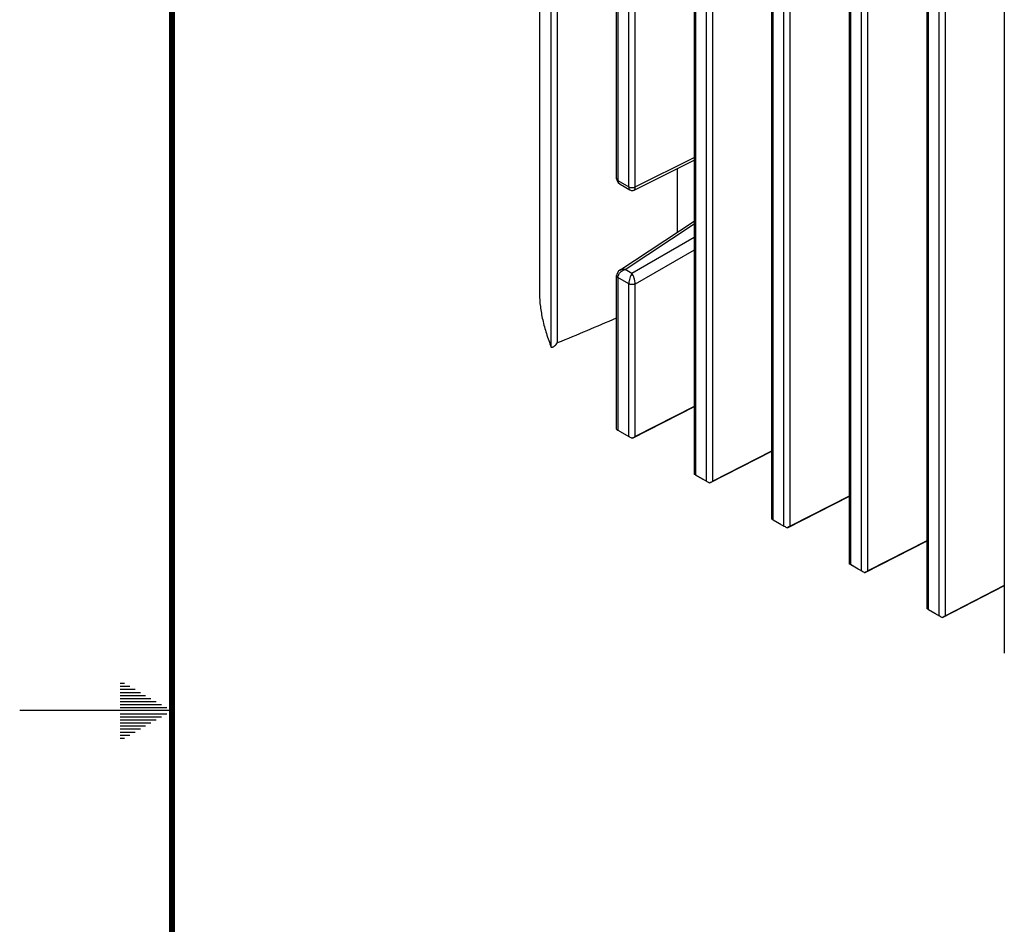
# Model space of a CAD drawing. Header units: inches. Extents: x 0 to 34, y 0 to 22.
# Tile 2 of 63: x 0 to 3.2, y 10.3 to 13.3. Entities that reach past the tile are written whole.
import ezdxf

# ---------------------------------------------------------------- set-up
doc = ezdxf.new("R2010")
doc.units = ezdxf.units.IN
doc.header["$LTSCALE"] = 1.87
doc.header["$MEASUREMENT"] = 0
doc.layers.get('0').update_dxf_attribs({"linetype": 'CONTINUOUS'})

msp = doc.modelspace()

# ---------------------------------------------------------------- linework, layer by layer
at = {"color": 7, "linetype": 'CONTINUOUS'}
for p, q in [((1.745, 12.1922), (1.745, 16.0237)), ((1.7658, 12.2075), (1.7658, 16.008)), ((2.2136, 15.9055), (2.2136, 11.7764)), ((1.7057, 15.886), (1.7057, 12.3752)), ((2.218, 15.8964), (2.218, 11.7732)), ((2.2541, 11.7524), (2.2541, 15.8756)), ((2.2749, 11.7524), (2.2749, 15.8752)), ((2.4682, 15.7585), (2.4682, 11.6294)), ((2.4726, 15.7494), (2.4726, 11.6263)), ((2.5086, 11.6054), (2.5086, 15.7286)), ((2.5295, 11.6054), (2.5295, 15.7282)), ((1.9591, 12.7453), (1.9591, 15.6387)), ((1.9635, 15.6323), (1.9634, 12.7395)), ((1.9995, 12.7187), (1.9995, 15.6115)), ((2.0204, 12.7188), (2.0204, 15.611)), ((2.7227, 15.6115), (2.7227, 11.4825)), ((2.7271, 15.6024), (2.7271, 11.4793)), ((2.7632, 11.4584), (2.7632, 15.5816)), ((2.784, 11.4584), (2.784, 15.5812)), ((2.9773, 15.4645), (2.9773, 11.3355)), ((2.9817, 15.4555), (2.9817, 11.3323)), ((3.0178, 11.3115), (3.0178, 15.4346)), ((3.0386, 11.3115), (3.0386, 15.4342)), ((3.2318, 15.3175), (3.2318, 11.1885)), ((2.0167, 12.7081), (2.2136, 12.8064)), ((2.0204, 12.7188), (2.2136, 12.8153)), ((2.159, 12.5702), (2.159, 12.7791)), ((1.9634, 12.7395), (1.9995, 12.7187)), ((1.964, 12.7325), (1.9708, 12.7268)), ((1.9708, 12.7268), (2.0025, 12.7085)), ((1.9708, 12.7268), (1.9708, 12.7268)), ((1.9694, 12.4449), (2.2136, 12.6063)), ((1.9873, 12.4473), (2.2136, 12.5968)), ((2.2136, 12.552), (2.0098, 12.4343)), ((2.2136, 12.5112), (2.0204, 12.3996)), ((1.9843, 12.4462), (1.9873, 12.4473)), ((2.0098, 12.4343), (1.9873, 12.4473)), ((1.9606, 12.4346), (1.9591, 12.4269)), ((1.9591, 11.9234), (1.9591, 12.4274)), ((1.9635, 12.4209), (1.9634, 11.9203)), ((1.9995, 12.4001), (1.9635, 12.4209)), ((1.9995, 11.8994), (1.9995, 12.4001)), ((2.0204, 11.8994), (2.0204, 12.3996)), ((1.7057, 12.3752), (1.7058, 12.3674)), ((2.2136, 11.997), (2.0099, 11.8929)), ((2.2136, 11.9981), (2.0204, 11.8994)), ((1.9591, 11.9235), (1.9591, 11.9231)), ((1.9591, 11.9231), (1.9634, 11.9203)), ((1.9634, 11.9203), (1.9643, 11.9198)), ((1.9709, 11.9159), (1.9995, 11.8994)), ((2.0094, 11.8936), (2.0099, 11.8929)), ((2.4682, 11.85), (2.2645, 11.7459)), ((2.4682, 11.8512), (2.2749, 11.7524)), ((2.2136, 11.7765), (2.2136, 11.7757)), ((2.2429, 11.7583), (2.2179, 11.7731)), ((2.218, 11.7732), (2.2541, 11.7524)), ((2.2645, 11.7459), (2.264, 11.7466)), ((2.7227, 11.703), (2.5191, 11.5989)), ((2.7227, 11.7042), (2.5295, 11.6054)), ((2.4682, 11.6295), (2.4682, 11.6287)), ((2.4975, 11.6114), (2.4725, 11.6261)), ((2.4726, 11.6263), (2.5086, 11.6054)), ((2.5191, 11.5989), (2.5186, 11.5996)), ((2.9773, 11.556), (2.7736, 11.4519)), ((2.9773, 11.5572), (2.784, 11.4584)), ((2.7227, 11.4825), (2.7227, 11.4817)), ((2.7271, 11.4793), (2.7632, 11.4584)), ((2.752, 11.4644), (2.7271, 11.4792)), ((2.7736, 11.4519), (2.7731, 11.4526)), ((3.2318, 11.409), (3.0282, 11.3049)), ((3.2318, 11.4102), (3.0386, 11.3115)), ((2.9773, 11.3355), (2.9773, 11.3347)), ((3.0066, 11.3174), (2.9816, 11.3322)), ((2.9817, 11.3323), (3.0178, 11.3115)), ((3.0282, 11.3049), (3.0277, 11.3057))]:
    msp.add_line(p, q, dxfattribs=at)
at = {"color": 2, "linetype": 'CONTINUOUS'}
for p, q in [((0.3303, 11.09), (0.3441, 11.09)), ((0.3303, 11.08), (0.3614, 11.08)), ((0.3303, 11.07), (0.3788, 11.07)), ((0.3303, 11.06), (0.3961, 11.06)), ((0.3303, 11.05), (0.4134, 11.05)), ((0.3303, 11.04), (0.4307, 11.04)), ((0.3303, 11.03), (0.448, 11.03)), ((0.5, 11), (0, 11)), ((0.3303, 11.02), (0.4654, 11.02)), ((0.3303, 11.01), (0.4827, 11.01)), ((0.3303, 10.99), (0.4827, 10.99)), ((0.3303, 10.98), (0.4654, 10.98)), ((0.3303, 10.97), (0.448, 10.97)), ((0.3303, 10.96), (0.4307, 10.96)), ((0.3303, 10.95), (0.4134, 10.95)), ((0.3303, 10.94), (0.3961, 10.94)), ((0.3303, 10.93), (0.3788, 10.93)), ((0.3303, 10.92), (0.3614, 10.92)), ((0.3303, 10.91), (0.3441, 10.91))]:
    msp.add_line(p, q, dxfattribs=at)
at = {"color": 7, "linetype": 'CONTINUOUS', "const_width": 0.02}
msp.add_lwpolyline([(0.5, 21.5), (0.5, 0.5)], dxfattribs=at)
at = {"color": 7, "linetype": 'CONTINUOUS'}
for points in [[(1.9591, 12.7458), (1.9597, 12.7406), (1.964, 12.7325)], [(2.0025, 12.7085), (2.0071, 12.7068), (2.0132, 12.7068), (2.0167, 12.7081)], [(1.9694, 12.4449), (1.9656, 12.4419), (1.9606, 12.4346)]]:
    msp.add_lwpolyline(points, dxfattribs=at)
for centre, radius, start, end in [((1.9775, 12.7392), 0.014, 215.6278, 221.0532), ((1.9975, 12.4119), 0.0367, 126.2111, 131.1056), ((-3.1915, 24.3257), 13.093, 292.24842, 293.16512), ((2.1529, 12.2311), 0.364, 238.7746, 239.306), ((2.1499, 12.2259), 0.3579, 239.3061, 239.9966)]:
    msp.add_arc(centre, radius, start, end, dxfattribs=at)
for centre, major_axis, ratio, start_param, end_param in [((2.0101, 11.8929), (0.015, -0.0089), 0.010538, 1.623475, 2.362429), ((2.0101, 11.8934), (0.015, 0.0081), 0.026277, 0.806027, 1.602963), ((2.2286, 11.7668), (0.015, -0.0089), 0.010538, 2.362429, 3.101384), ((2.2647, 11.746), (0.015, -0.0089), 0.010538, 1.623475, 2.362429), ((2.2647, 11.7465), (0.015, 0.0081), 0.026277, 0.806027, 1.602963), ((2.4832, 11.6198), (0.015, -0.0089), 0.010538, 2.362429, 3.101384), ((2.5193, 11.599), (0.015, -0.0089), 0.010538, 1.623475, 2.362429), ((2.5193, 11.5995), (0.015, 0.0081), 0.026277, 0.806027, 1.602963), ((2.7377, 11.4728), (0.015, -0.0089), 0.010538, 2.362429, 3.101384), ((2.7738, 11.452), (0.015, -0.0089), 0.010538, 1.623475, 2.362429), ((2.7738, 11.4525), (0.015, 0.0081), 0.026277, 0.806027, 1.602963), ((2.9923, 11.3259), (0.015, -0.0089), 0.010538, 2.362429, 3.101384), ((3.0284, 11.305), (0.015, -0.0089), 0.010538, 1.623475, 2.362429), ((3.0284, 11.3055), (0.015, 0.0081), 0.026277, 0.806027, 1.602963)]:
    msp.add_ellipse(centre, major_axis=major_axis, ratio=ratio, start_param=start_param, end_param=end_param, dxfattribs=at)
for points, knots in [([(1.9591, 12.7453), (1.9591, 12.7448), (1.9593, 12.7436), (1.9602, 12.7421), (1.9616, 12.7407), (1.9628, 12.7399), (1.9634, 12.7395)], [0, 0, 0, 0, 0.216395, 0.448255, 0.707049, 1, 1, 1, 1]), ([(1.9661, 12.731), (1.9653, 12.7322), (1.9639, 12.7349), (1.9635, 12.738), (1.9634, 12.7395)], [0, 0, 0, 0, 0.488674, 1, 1, 1, 1]), ([(1.9708, 12.7268), (1.9704, 12.727), (1.969, 12.7279), (1.9678, 12.729), (1.967, 12.73)], [0, 0, 0, 0, 0.253678, 1, 1, 1, 1]), ([(1.9995, 12.7187), (2.0009, 12.7179), (2.0043, 12.7164), (2.0098, 12.7157), (2.0154, 12.7161), (2.0188, 12.7173), (2.0204, 12.7181)], [0, 0, 0, 0, 0.237837, 0.499569, 0.761551, 1, 1, 1, 1]), ([(1.9995, 12.7187), (1.9995, 12.7174), (1.9996, 12.7152), (2.0001, 12.7125), (2.0007, 12.7108), (2.0013, 12.7096), (2.002, 12.7088), (2.0025, 12.7085)], [0, 0, 0, 0, 0.339242, 0.617558, 0.733293, 0.834289, 1, 1, 1, 1]), ([(2.0167, 12.7081), (2.0173, 12.7084), (2.0181, 12.7091), (2.0188, 12.7104), (2.0193, 12.7117), (2.0197, 12.7131), (2.0202, 12.7155), (2.0203, 12.7174), (2.0203, 12.7187)], [0, 0, 0, 0, 0.163155, 0.263662, 0.379463, 0.51143, 0.659427, 1, 1, 1, 1]), ([(1.9873, 12.4473), (1.9857, 12.4476), (1.9824, 12.4481), (1.9776, 12.4479), (1.9732, 12.447), (1.9706, 12.4457), (1.9694, 12.4449)], [0, 0, 0, 0, 0.270936, 0.52842, 0.771177, 1, 1, 1, 1]), ([(1.9758, 12.4416), (1.9765, 12.4421), (1.9792, 12.4439), (1.982, 12.4454), (1.9843, 12.4462)], [0, 0, 0, 0, 0.252648, 1, 1, 1, 1]), ([(1.9635, 12.4209), (1.9628, 12.4213), (1.9616, 12.4222), (1.9602, 12.4238), (1.9593, 12.4255), (1.9591, 12.4268), (1.9591, 12.4274)], [0, 0, 0, 0, 0.285932, 0.547057, 0.78151, 1, 1, 1, 1]), ([(1.9634, 12.4209), (1.9635, 12.4226), (1.964, 12.4259), (1.9653, 12.429), (1.9661, 12.4305)], [0, 0, 0, 0, 0.482148, 1, 1, 1, 1]), ([(1.9661, 12.4305), (1.9665, 12.4314), (1.9685, 12.4347), (1.9712, 12.4377), (1.9734, 12.4396)], [0, 0, 0, 0, 0.243348, 1, 1, 1, 1]), ([(2.0098, 12.4343), (2.0082, 12.4322), (2.0054, 12.4271), (2.0023, 12.4187), (2.0004, 12.4109), (1.9996, 12.4046), (1.9995, 12.4016), (1.9995, 12.4001)], [0, 0, 0, 0, 0.216561, 0.475606, 0.749127, 0.879924, 1, 1, 1, 1]), ([(2.0203, 12.3996), (2.0203, 12.4027), (2.0194, 12.4091), (2.0171, 12.4184), (2.0139, 12.427), (2.0112, 12.4321), (2.0098, 12.4343)], [0, 0, 0, 0, 0.250138, 0.525719, 0.785951, 1, 1, 1, 1]), ([(2.0204, 12.4003), (2.0196, 12.3999), (2.018, 12.3992), (2.0146, 12.3982), (2.0099, 12.3977), (2.0052, 12.3981), (2.0018, 12.399), (2.0002, 12.3997), (1.9995, 12.4001)], [0, 0, 0, 0, 0.116306, 0.240862, 0.504378, 0.765526, 0.887392, 1, 1, 1, 1]), ([(1.7058, 12.3674), (1.7061, 12.3534), (1.7084, 12.3247), (1.7161, 12.2811), (1.7283, 12.2365), (1.739, 12.207), (1.745, 12.1922)], [0, 0, 0, 0, 0.232784, 0.478498, 0.735128, 1, 1, 1, 1]), ([(1.745, 12.1922), (1.7458, 12.1922), (1.7477, 12.1924), (1.7504, 12.1934), (1.7532, 12.1949), (1.7569, 12.1975), (1.7613, 12.2016), (1.7644, 12.2054), (1.7658, 12.2075)], [0, 0, 0, 0, 0.096428, 0.205668, 0.324642, 0.451306, 0.720382, 1, 1, 1, 1])]:
    msp.add_open_spline(points, degree=3, knots=knots, dxfattribs=at)

doc.saveas('drawing.dxf')
